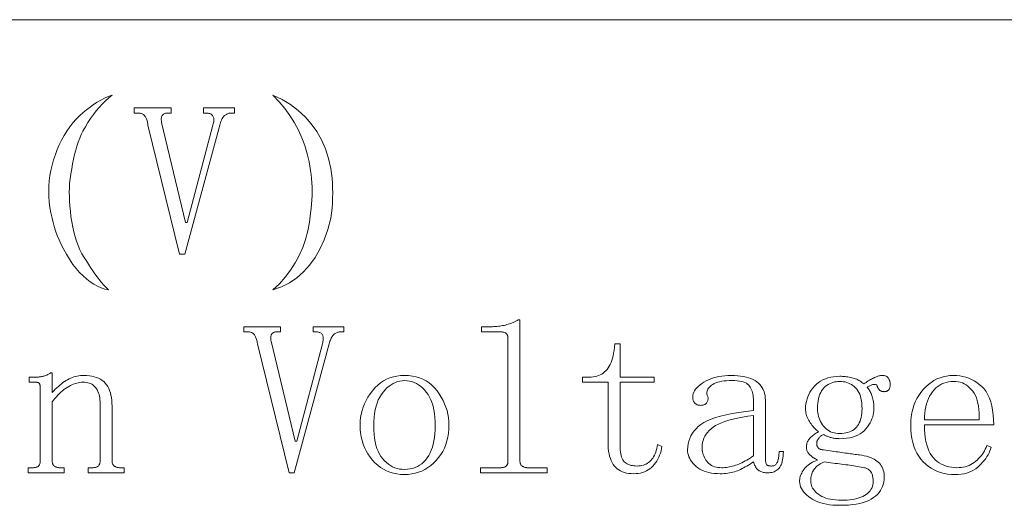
# Model space of a CAD drawing. Extents: x 1 to 297, y 1 to 210.
# Tile 88 of 171: x 185.97 to 195.83, y 51.64 to 56.51. Entities that reach past the tile are written whole.
import ezdxf

# ---------------------------------------------------------------- set-up
doc = ezdxf.new("R2010")
doc.units = 0

msp = doc.modelspace()

# ---------------------------------------------------------------- linework, layer by layer
at = {"color": 7, "lineweight": 13}
msp.add_line((1.3055, 56.5077), (219.3213, 56.5077), dxfattribs=at)
for points in [[(186.8911, 55.7506), (186.8573, 55.7223), (186.8246, 55.6923), (186.7928, 55.6606), (186.7622, 55.6271), (186.7325, 55.592), (186.7039, 55.5551), (186.6763, 55.5166), (186.6497, 55.4763), (186.6242, 55.4343), (186.5996, 55.3906), (186.583, 55.3554), (186.5674, 55.3186), (186.5528, 55.28), (186.5393, 55.2397), (186.5268, 55.1977), (186.5153, 55.154), (186.5048, 55.1086), (186.4954, 55.0614), (186.487, 55.0126), (186.4796, 54.962), (186.4735, 54.9299), (186.4687, 54.8955), (186.4652, 54.8586), (186.4632, 54.8194), (186.4625, 54.7777), (186.4632, 54.7337), (186.4652, 54.6872), (186.4687, 54.6383), (186.4735, 54.5871), (186.4796, 54.5334), (186.4874, 54.4796), (186.4968, 54.4278), (186.5079, 54.3781), (186.5208, 54.3305), (186.5354, 54.2849), (186.5516, 54.2413), (186.5696, 54.1998), (186.5894, 54.1604), (186.6108, 54.123), (186.6339, 54.0877), (186.6547, 54.0539), (186.6758, 54.0212), (186.6972, 53.9895), (186.719, 53.9588), (186.7411, 53.9291), (186.7635, 53.9005), (186.7863, 53.8729), (186.8095, 53.8463), (186.833, 53.8208), (186.8568, 53.7963), (186.8192, 53.805), (186.782, 53.8175), (186.7452, 53.8338), (186.7087, 53.8539), (186.6725, 53.8777), (186.6367, 53.9053), (186.6012, 53.9367), (186.566, 53.9718), (186.5312, 54.0107), (186.4968, 54.0534), (186.4639, 54.1043), (186.4337, 54.1542), (186.4063, 54.2031), (186.3816, 54.2509), (186.3596, 54.2977), (186.3404, 54.3435), (186.324, 54.3882), (186.3103, 54.4319), (186.2993, 54.4746), (186.2911, 54.5163), (186.2787, 54.571), (186.2691, 54.6253), (186.2623, 54.6793), (186.2582, 54.733), (186.2568, 54.7863), (186.2582, 54.8393), (186.2623, 54.8919), (186.2691, 54.9442), (186.2787, 54.9961), (186.2911, 55.0477), (186.3058, 55.1017), (186.3226, 55.154), (186.3415, 55.2046), (186.3624, 55.2534), (186.3854, 55.3006), (186.4104, 55.346), (186.4375, 55.3897), (186.4666, 55.4317), (186.4978, 55.472), (186.5311, 55.5106), (186.5655, 55.5438), (186.6003, 55.575), (186.6355, 55.6042), (186.671, 55.6313), (186.7068, 55.6563), (186.743, 55.6793), (186.7795, 55.7002), (186.8163, 55.719), (186.8535, 55.7358)], [(188.5025, 55.7506), (188.5947, 55.7062), (188.6794, 55.6553), (188.7566, 55.5978), (188.8262, 55.5339), (188.8882, 55.4634), (188.9427, 55.3865), (188.9897, 55.303), (189.0291, 55.213), (189.061, 55.1165), (189.0854, 55.0134), (189.0915, 54.9653), (189.0963, 54.9167), (189.0998, 54.8679), (189.1018, 54.8187), (189.1025, 54.7691), (189.1018, 54.7193), (189.0998, 54.669), (189.0963, 54.6185), (189.0915, 54.5675), (189.0854, 54.5163), (189.0548, 54.4042), (189.0182, 54.301), (188.9753, 54.2067), (188.9263, 54.1213), (188.8711, 54.0449), (188.8097, 53.9773), (188.7422, 53.9187), (188.6684, 53.869), (188.5886, 53.8282), (188.5025, 53.7963), (188.568, 53.8595), (188.6273, 53.9259), (188.6805, 53.9953), (188.7274, 54.0678), (188.7682, 54.1434), (188.8028, 54.2221), (188.8313, 54.3039), (188.8536, 54.3887), (188.8697, 54.4767), (188.8796, 54.5677), (188.8858, 54.6121), (188.8906, 54.6562), (188.894, 54.6999), (188.8961, 54.7433), (188.8968, 54.7863), (188.8961, 54.829), (188.894, 54.8713), (188.8906, 54.9133), (188.8858, 54.955), (188.8796, 54.9963), (188.8666, 55.081), (188.8481, 55.1636), (188.8241, 55.2442), (188.7946, 55.3227), (188.7596, 55.3991), (188.7192, 55.4735), (188.6732, 55.5459), (188.6218, 55.6162), (188.5649, 55.6844)], [(187.8082, 55.5706), (187.8082, 55.622), (188.1168, 55.622), (188.1168, 55.5706), (188.0825, 55.5706), (188.0757, 55.5703), (188.069, 55.5695), (188.0623, 55.5683), (188.0558, 55.5665), (188.0493, 55.5641), (188.0429, 55.5613), (188.0366, 55.558), (188.0304, 55.5541), (188.0243, 55.5497), (188.0182, 55.5449), (188.0123, 55.5393), (188.0067, 55.5329), (188.0014, 55.5256), (187.9963, 55.5174), (187.9914, 55.5084), (187.9868, 55.4986), (187.9825, 55.4879), (187.9784, 55.4763), (187.9746, 55.4639), (187.9711, 55.4506), (187.6196, 54.1563), (187.5682, 54.1563), (187.2511, 55.4506), (187.2492, 55.4623), (187.2471, 55.4734), (187.2448, 55.4839), (187.2422, 55.4938), (187.2393, 55.5031), (187.2362, 55.5118), (187.2328, 55.5199), (187.2291, 55.5274), (187.2252, 55.5343), (187.2211, 55.5406), (187.2166, 55.5463), (187.2116, 55.5514), (187.2063, 55.5559), (187.2005, 55.5598), (187.1943, 55.5631), (187.1876, 55.5658), (187.1806, 55.5679), (187.1731, 55.5694), (187.1651, 55.5703), (187.1568, 55.5706), (187.1139, 55.5706), (187.1139, 55.622), (187.4825, 55.622), (187.4825, 55.5706), (187.4482, 55.5706), (187.4399, 55.5703), (187.4323, 55.5695), (187.4252, 55.5683), (187.4187, 55.5665), (187.4129, 55.5641), (187.4076, 55.5613), (187.4029, 55.558), (187.3988, 55.5541), (187.3954, 55.5497), (187.3925, 55.5449), (187.3901, 55.5395), (187.3882, 55.5339), (187.3867, 55.5279), (187.3857, 55.5215), (187.385, 55.5149), (187.3848, 55.5078), (187.385, 55.5005), (187.3857, 55.4927), (187.3867, 55.4847), (187.3882, 55.4763), (187.6282, 54.4734), (187.6454, 54.4734), (187.9025, 55.4506), (187.9056, 55.4623), (187.908, 55.4734), (187.9097, 55.4839), (187.9107, 55.4938), (187.9111, 55.5031), (187.9107, 55.5118), (187.9097, 55.5199), (187.908, 55.5274), (187.9056, 55.5343), (187.9025, 55.5406), (187.8987, 55.5463), (187.8943, 55.5514), (187.8891, 55.5559), (187.8833, 55.5598), (187.8768, 55.5631), (187.8696, 55.5658), (187.8617, 55.5679), (187.8531, 55.5694), (187.8439, 55.5703), (187.8339, 55.5706)], [(190.6882, 53.4277), (190.7036, 53.4279), (190.7187, 53.4284), (190.7337, 53.4293), (190.7486, 53.4305), (190.7632, 53.432), (190.7777, 53.4339), (190.792, 53.4361), (190.8062, 53.4387), (190.8201, 53.4416), (190.8339, 53.4449), (190.8476, 53.4485), (190.861, 53.4524), (190.8743, 53.4567), (190.8874, 53.4613), (190.9004, 53.4663), (190.9131, 53.4716), (190.9257, 53.4773), (190.9382, 53.4833), (190.9504, 53.4896), (190.9625, 53.4963), (190.9796, 53.4963), (190.9796, 52.082), (190.9799, 52.0753), (190.9805, 52.069), (190.9816, 52.063), (190.9831, 52.0573), (190.985, 52.052), (190.9874, 52.047), (190.9901, 52.0424), (190.9934, 52.0381), (190.997, 52.0342), (191.0011, 52.0306), (191.0055, 52.0273), (191.0102, 52.0244), (191.0151, 52.0218), (191.0203, 52.0196), (191.0257, 52.0177), (191.0314, 52.0162), (191.0374, 52.015), (191.0436, 52.0141), (191.0501, 52.0136), (191.0568, 52.0134), (191.2539, 52.0134), (191.2539, 51.962), (190.5854, 51.962), (190.5854, 52.0134), (190.7825, 52.0134), (190.7908, 52.0136), (190.7986, 52.0141), (190.8059, 52.015), (190.8127, 52.0162), (190.8189, 52.0177), (190.8247, 52.0196), (190.8299, 52.0218), (190.8346, 52.0244), (190.8388, 52.0273), (190.8425, 52.0306), (190.8458, 52.0342), (190.8487, 52.0381), (190.8512, 52.0424), (190.8535, 52.047), (190.8554, 52.052), (190.8569, 52.0573), (190.8581, 52.063), (190.859, 52.069), (190.8595, 52.0753), (190.8596, 52.082), (190.8596, 53.3077), (190.8595, 53.3144), (190.859, 53.3207), (190.8581, 53.3267), (190.8569, 53.3324), (190.8554, 53.3377), (190.8535, 53.3427), (190.8512, 53.3473), (190.8487, 53.3516), (190.8458, 53.3555), (190.8425, 53.3591), (190.8388, 53.3624), (190.8346, 53.3653), (190.8299, 53.3679), (190.8247, 53.3701), (190.8189, 53.372), (190.8127, 53.3735), (190.8059, 53.3747), (190.7986, 53.3756), (190.7908, 53.3761), (190.7825, 53.3763), (190.5939, 53.3763), (190.5939, 53.4277)], [(188.9054, 53.3763), (188.9054, 53.4277), (189.2139, 53.4277), (189.2139, 53.3763), (189.1796, 53.3763), (189.1728, 53.376), (189.1661, 53.3753), (189.1595, 53.374), (189.1529, 53.3722), (189.1464, 53.3699), (189.14, 53.367), (189.1337, 53.3637), (189.1275, 53.3598), (189.1214, 53.3555), (189.1154, 53.3506), (189.1095, 53.345), (189.1039, 53.3386), (189.0985, 53.3313), (189.0934, 53.3231), (189.0886, 53.3141), (189.084, 53.3043), (189.0797, 53.2936), (189.0756, 53.282), (189.0718, 53.2696), (189.0682, 53.2563), (188.7168, 51.962), (188.6654, 51.962), (188.3482, 53.2563), (188.3464, 53.268), (188.3443, 53.2791), (188.3419, 53.2896), (188.3393, 53.2995), (188.3364, 53.3088), (188.3333, 53.3175), (188.3299, 53.3256), (188.3263, 53.3331), (188.3224, 53.34), (188.3182, 53.3463), (188.3137, 53.352), (188.3088, 53.3571), (188.3034, 53.3616), (188.2976, 53.3655), (188.2914, 53.3688), (188.2848, 53.3715), (188.2777, 53.3736), (188.2702, 53.3751), (188.2623, 53.376), (188.2539, 53.3763), (188.2111, 53.3763), (188.2111, 53.4277), (188.5797, 53.4277), (188.5797, 53.3763), (188.5454, 53.3763), (188.5371, 53.376), (188.5294, 53.3753), (188.5223, 53.374), (188.5159, 53.3722), (188.51, 53.3699), (188.5047, 53.367), (188.5001, 53.3637), (188.496, 53.3598), (188.4925, 53.3555), (188.4896, 53.3506), (188.4873, 53.3453), (188.4854, 53.3396), (188.4839, 53.3336), (188.4828, 53.3273), (188.4821, 53.3206), (188.4819, 53.3135), (188.4821, 53.3062), (188.4828, 53.2985), (188.4839, 53.2904), (188.4854, 53.282), (188.7254, 52.2791), (188.7425, 52.2791), (188.9996, 53.2563), (189.0027, 53.268), (189.0051, 53.2791), (189.0068, 53.2896), (189.0079, 53.2995), (189.0082, 53.3088), (189.0079, 53.3175), (189.0068, 53.3256), (189.0051, 53.3331), (189.0027, 53.34), (188.9996, 53.3463), (188.9959, 53.352), (188.9914, 53.3571), (188.9863, 53.3616), (188.9804, 53.3655), (188.9739, 53.3688), (188.9667, 53.3715), (188.9588, 53.3736), (188.9503, 53.3751), (188.941, 53.376), (188.9311, 53.3763)], [(191.9825, 52.2363), (191.9829, 52.2131), (191.9842, 52.1914), (191.9864, 52.1712), (191.9894, 52.1526), (191.9932, 52.1356), (191.9979, 52.1201), (192.0035, 52.1061), (192.0099, 52.0937), (192.0172, 52.0828), (192.0254, 52.0734), (192.0344, 52.0653), (192.0442, 52.058), (192.0549, 52.0516), (192.0665, 52.046), (192.0789, 52.0413), (192.0922, 52.0374), (192.1064, 52.0344), (192.1214, 52.0323), (192.1372, 52.031), (192.1539, 52.0306), (192.1707, 52.0311), (192.1868, 52.0328), (192.2023, 52.0356), (192.217, 52.0395), (192.2311, 52.0445), (192.2444, 52.0506), (192.2571, 52.0579), (192.2691, 52.0662), (192.2804, 52.0757), (192.2911, 52.0863), (192.301, 52.0979), (192.3103, 52.1105), (192.3188, 52.124), (192.3267, 52.1384), (192.3339, 52.1538), (192.3404, 52.1701), (192.3463, 52.1874), (192.3514, 52.2056), (192.3559, 52.2248), (192.3596, 52.2449), (192.4025, 52.2277), (192.3985, 52.2041), (192.3934, 52.1814), (192.3872, 52.1596), (192.3799, 52.1386), (192.3714, 52.1184), (192.3619, 52.0991), (192.3512, 52.0807), (192.3394, 52.0631), (192.3265, 52.0464), (192.3125, 52.0306), (192.2975, 52.0159), (192.2815, 52.0028), (192.2645, 51.9912), (192.2467, 51.9812), (192.2279, 51.9727), (192.2081, 51.9658), (192.1874, 51.9604), (192.1658, 51.9565), (192.1432, 51.9542), (192.1196, 51.9534), (192.0946, 51.9542), (192.0708, 51.9565), (192.0483, 51.9604), (192.0271, 51.9658), (192.0071, 51.9727), (191.9885, 51.9812), (191.9711, 51.9912), (191.9551, 52.0028), (191.9403, 52.0159), (191.9268, 52.0306), (191.9146, 52.0469), (191.9036, 52.0649), (191.894, 52.0846), (191.8857, 52.106), (191.8786, 52.1291), (191.8728, 52.154), (191.8683, 52.1806), (191.8651, 52.2089), (191.8631, 52.2389), (191.8625, 52.2706), (191.8625, 52.8706), (191.6054, 52.8706), (191.6054, 52.922), (191.6739, 52.922), (191.6941, 52.9226), (191.7135, 52.9246), (191.7322, 52.9278), (191.75, 52.9323), (191.7672, 52.9381), (191.7835, 52.9451), (191.799, 52.9535), (191.8138, 52.9631), (191.8278, 52.9741), (191.8411, 52.9863), (191.8535, 52.9999), (191.8649, 53.0149), (191.8754, 53.0314), (191.885, 53.0494), (191.8936, 53.0688), (191.9012, 53.0897), (191.908, 53.112), (191.9138, 53.1358), (191.9186, 53.161), (191.9225, 53.1877), (191.9311, 53.2563), (191.9825, 53.2563), (191.9825, 52.922), (192.3254, 52.922), (192.3254, 52.8706), (191.9825, 52.8706)], [(186.0511, 51.962), (186.0511, 52.0134), (186.0939, 52.0134), (186.1022, 52.0136), (186.11, 52.0141), (186.1173, 52.015), (186.1241, 52.0162), (186.1304, 52.0177), (186.1361, 52.0196), (186.1413, 52.0218), (186.146, 52.0244), (186.1502, 52.0273), (186.1539, 52.0306), (186.1572, 52.0342), (186.1601, 52.0381), (186.1627, 52.0424), (186.1649, 52.047), (186.1668, 52.052), (186.1683, 52.0573), (186.1695, 52.063), (186.1704, 52.069), (186.1709, 52.0753), (186.1711, 52.082), (186.1711, 52.8191), (186.171, 52.8242), (186.1707, 52.8289), (186.1703, 52.8334), (186.1697, 52.8377), (186.1689, 52.8416), (186.168, 52.8454), (186.1669, 52.8488), (186.1656, 52.8521), (186.1641, 52.855), (186.1625, 52.8577), (186.1606, 52.8602), (186.1584, 52.8623), (186.1558, 52.8643), (186.1529, 52.8659), (186.1496, 52.8674), (186.146, 52.8685), (186.1421, 52.8694), (186.1378, 52.8701), (186.1332, 52.8704), (186.1282, 52.8706), (186.0596, 52.8706), (186.0596, 52.922), (186.1196, 52.922), (186.1282, 52.9221), (186.1366, 52.9223), (186.145, 52.9228), (186.1532, 52.9234), (186.1614, 52.9241), (186.1695, 52.9251), (186.1776, 52.9262), (186.1855, 52.9275), (186.1933, 52.9289), (186.2011, 52.9306), (186.2087, 52.9325), (186.2163, 52.9347), (186.2238, 52.9373), (186.2312, 52.9402), (186.2386, 52.9434), (186.2458, 52.947), (186.253, 52.951), (186.26, 52.9553), (186.267, 52.9599), (186.2739, 52.9649), (186.2911, 52.9649), (186.2911, 52.7677), (186.3065, 52.7844), (186.3219, 52.8003), (186.3374, 52.8153), (186.3528, 52.8294), (186.3682, 52.8427), (186.3836, 52.8551), (186.3991, 52.8667), (186.4145, 52.8774), (186.4299, 52.8873), (186.4454, 52.8963), (186.4609, 52.9044), (186.4766, 52.9117), (186.4924, 52.9181), (186.5084, 52.9237), (186.5246, 52.9284), (186.541, 52.9323), (186.5576, 52.9353), (186.5743, 52.9374), (186.5912, 52.9387), (186.6082, 52.9391), (186.6366, 52.9384), (186.6634, 52.9361), (186.6887, 52.9322), (186.7124, 52.9268), (186.7346, 52.9199), (186.7553, 52.9114), (186.7744, 52.9013), (186.792, 52.8898), (186.808, 52.8767), (186.8225, 52.862), (186.8355, 52.8458), (186.8472, 52.8281), (186.8575, 52.8088), (186.8664, 52.7879), (186.8739, 52.7656), (186.8801, 52.7417), (186.8849, 52.7162), (186.8883, 52.6892), (186.8904, 52.6607), (186.8911, 52.6306), (186.8911, 52.082), (186.8913, 52.0753), (186.8919, 52.069), (186.893, 52.063), (186.8945, 52.0573), (186.8964, 52.052), (186.8988, 52.047), (186.9016, 52.0424), (186.9048, 52.0381), (186.9084, 52.0342), (186.9125, 52.0306), (186.9169, 52.0273), (186.9216, 52.0244), (186.9265, 52.0218), (186.9317, 52.0196), (186.9371, 52.0177), (186.9428, 52.0162), (186.9488, 52.015), (186.955, 52.0141), (186.9615, 52.0136), (186.9682, 52.0134), (187.0111, 52.0134), (187.0111, 51.962), (186.6511, 51.962), (186.6511, 52.0134), (186.6939, 52.0134), (186.7022, 52.0136), (186.71, 52.0141), (186.7173, 52.015), (186.7241, 52.0162), (186.7304, 52.0177), (186.7361, 52.0196), (186.7413, 52.0218), (186.746, 52.0244), (186.7502, 52.0273), (186.7539, 52.0306), (186.7572, 52.0342), (186.7601, 52.0381), (186.7627, 52.0424), (186.7649, 52.047), (186.7668, 52.052), (186.7683, 52.0573), (186.7695, 52.063), (186.7704, 52.069), (186.7709, 52.0753), (186.7711, 52.082), (186.7711, 52.6563), (186.7706, 52.6764), (186.7694, 52.6955), (186.7672, 52.7138), (186.7642, 52.731), (186.7604, 52.7474), (186.7556, 52.7627), (186.7501, 52.7772), (186.7436, 52.7907), (186.7364, 52.8032), (186.7282, 52.8149), (186.7192, 52.8254), (186.7094, 52.8349), (186.6986, 52.8433), (186.6871, 52.8505), (186.6746, 52.8566), (186.6614, 52.8617), (186.6472, 52.8656), (186.6322, 52.8683), (186.6164, 52.87), (186.5996, 52.8706), (186.5842, 52.8701), (186.5686, 52.8685), (186.553, 52.8659), (186.5372, 52.8623), (186.5214, 52.8577), (186.5055, 52.8521), (186.4895, 52.8454), (186.4735, 52.8377), (186.4573, 52.8289), (186.4411, 52.8191), (186.4249, 52.8084), (186.409, 52.7969), (186.3934, 52.7844), (186.378, 52.7711), (186.3629, 52.757), (186.348, 52.742), (186.3334, 52.7261), (186.319, 52.7094), (186.3049, 52.6919), (186.2911, 52.6734), (186.2911, 52.082), (186.2913, 52.0753), (186.2919, 52.069), (186.293, 52.063), (186.2945, 52.0573), (186.2964, 52.052), (186.2988, 52.047), (186.3016, 52.0424), (186.3048, 52.0381), (186.3084, 52.0342), (186.3125, 52.0306), (186.3169, 52.0273), (186.3216, 52.0244), (186.3265, 52.0218), (186.3317, 52.0196), (186.3371, 52.0177), (186.3428, 52.0162), (186.3488, 52.015), (186.355, 52.0141), (186.3615, 52.0136), (186.3682, 52.0134), (186.4111, 52.0134), (186.4111, 51.962)], [(190.2682, 52.442), (190.2669, 52.3999), (190.2631, 52.3592), (190.2566, 52.32), (190.2477, 52.2822), (190.2361, 52.2459), (190.2219, 52.2111), (190.2052, 52.1777), (190.1859, 52.1458), (190.1641, 52.1153), (190.1396, 52.0863), (190.1133, 52.0594), (190.0858, 52.0354), (190.0571, 52.0142), (190.0272, 51.9958), (189.9961, 51.9802), (189.9638, 51.9675), (189.9302, 51.9576), (189.8955, 51.9505), (189.8596, 51.9463), (189.8225, 51.9449), (189.7838, 51.9463), (189.7466, 51.9507), (189.7108, 51.958), (189.6764, 51.9682), (189.6436, 51.9813), (189.6122, 51.9973), (189.5822, 52.0163), (189.5537, 52.0381), (189.5267, 52.0629), (189.5011, 52.0906), (189.4775, 52.1203), (189.4563, 52.1513), (189.4377, 52.1834), (189.4215, 52.2167), (189.4079, 52.2513), (189.3967, 52.287), (189.388, 52.324), (189.3818, 52.3621), (189.378, 52.4015), (189.3768, 52.442), (189.378, 52.4794), (189.3818, 52.5161), (189.388, 52.5521), (189.3967, 52.5874), (189.4079, 52.622), (189.4215, 52.6559), (189.4377, 52.6892), (189.4563, 52.7218), (189.4775, 52.7537), (189.5011, 52.7849), (189.5267, 52.8142), (189.5537, 52.8404), (189.5822, 52.8635), (189.6122, 52.8836), (189.6436, 52.9006), (189.6764, 52.9145), (189.7108, 52.9253), (189.7466, 52.933), (189.7838, 52.9376), (189.8225, 52.9391), (189.8628, 52.9376), (189.9014, 52.933), (189.9382, 52.9253), (189.9734, 52.9145), (190.0068, 52.9006), (190.0385, 52.8836), (190.0685, 52.8635), (190.0968, 52.8404), (190.1234, 52.8142), (190.1482, 52.7849), (190.171, 52.7537), (190.1914, 52.7218), (190.2094, 52.6892), (190.225, 52.6559), (190.2382, 52.622), (190.249, 52.5874), (190.2574, 52.5521), (190.2634, 52.5161), (190.267, 52.4794)], [(192.9854, 51.9534), (192.9552, 51.9542), (192.9264, 51.9563), (192.899, 51.96), (192.8729, 51.9651), (192.8482, 51.9716), (192.8249, 51.9797), (192.803, 51.9891), (192.7824, 52.0001), (192.7632, 52.0124), (192.7454, 52.0263), (192.7291, 52.0411), (192.7145, 52.0563), (192.7016, 52.0719), (192.6905, 52.088), (192.6811, 52.1045), (192.6734, 52.1214), (192.6674, 52.1388), (192.6631, 52.1566), (192.6605, 52.1748), (192.6596, 52.1934), (192.661, 52.2237), (192.665, 52.2529), (192.6716, 52.281), (192.6809, 52.3079), (192.6929, 52.3338), (192.7075, 52.3585), (192.7247, 52.3821), (192.7447, 52.4046), (192.7673, 52.426), (192.7925, 52.4463), (192.8217, 52.4654), (192.8561, 52.4835), (192.8958, 52.5004), (192.9406, 52.5162), (192.9907, 52.5309), (193.0461, 52.5445), (193.1066, 52.557), (193.1724, 52.5683), (193.2434, 52.5786), (193.3196, 52.5877), (193.3196, 52.6906), (193.3193, 52.7074), (193.3181, 52.7237), (193.3162, 52.7393), (193.3135, 52.7543), (193.31, 52.7688), (193.3058, 52.7826), (193.3008, 52.7959), (193.295, 52.8085), (193.2884, 52.8206), (193.2811, 52.832), (193.2724, 52.8426), (193.2617, 52.8521), (193.2491, 52.8604), (193.2344, 52.8677), (193.2179, 52.8738), (193.1993, 52.8788), (193.1788, 52.8827), (193.1563, 52.8855), (193.1318, 52.8872), (193.1054, 52.8877), (193.0771, 52.8872), (193.0505, 52.8858), (193.0256, 52.8835), (193.0025, 52.8802), (192.9811, 52.8759), (192.9614, 52.8707), (192.9434, 52.8646), (192.9271, 52.8575), (192.9125, 52.8495), (192.8996, 52.8406), (192.8884, 52.8311), (192.8787, 52.8215), (192.8706, 52.8119), (192.864, 52.8022), (192.8589, 52.7924), (192.8554, 52.7825), (192.8534, 52.7725), (192.853, 52.7624), (192.8541, 52.7522), (192.8568, 52.742), (192.8599, 52.7351), (192.8623, 52.7283), (192.864, 52.7214), (192.865, 52.7146), (192.8654, 52.7077), (192.865, 52.7009), (192.864, 52.694), (192.8623, 52.6871), (192.8599, 52.6803), (192.8568, 52.6734), (192.853, 52.6669), (192.8486, 52.6611), (192.8434, 52.6559), (192.8376, 52.6515), (192.8311, 52.6477), (192.8239, 52.6446), (192.816, 52.6422), (192.8074, 52.6405), (192.7982, 52.6395), (192.7882, 52.6391), (192.7815, 52.6394), (192.775, 52.64), (192.7688, 52.6411), (192.7628, 52.6426), (192.7571, 52.6445), (192.7517, 52.6469), (192.7465, 52.6496), (192.7416, 52.6529), (192.7369, 52.6565), (192.7325, 52.6606), (192.7284, 52.6651), (192.7248, 52.67), (192.7216, 52.6754), (192.7188, 52.6811), (192.7164, 52.6874), (192.7145, 52.694), (192.713, 52.7011), (192.7119, 52.7086), (192.7113, 52.7165), (192.7111, 52.7249), (192.7122, 52.7402), (192.7155, 52.7554), (192.7211, 52.7704), (192.7289, 52.7852), (192.7389, 52.7999), (192.7512, 52.8143), (192.7657, 52.8287), (192.7824, 52.8428), (192.8013, 52.8568), (192.8225, 52.8706), (192.8453, 52.8836), (192.8691, 52.8953), (192.894, 52.9055), (192.9199, 52.9145), (192.9468, 52.922), (192.9747, 52.9282), (193.0037, 52.933), (193.0337, 52.9364), (193.0647, 52.9385), (193.0968, 52.9391), (193.1302, 52.9385), (193.1619, 52.9366), (193.1919, 52.9334), (193.2202, 52.9289), (193.2468, 52.9231), (193.2716, 52.916), (193.2948, 52.9076), (193.3162, 52.898), (193.3359, 52.8871), (193.3539, 52.8749), (193.3702, 52.8614), (193.3848, 52.8469), (193.3976, 52.8313), (193.4088, 52.8145), (193.4182, 52.7966), (193.4259, 52.7777), (193.4319, 52.7576), (193.4362, 52.7363), (193.4388, 52.714), (193.4396, 52.6906), (193.4396, 52.1249), (193.4398, 52.1117), (193.4402, 52.0997), (193.4408, 52.0887), (193.4417, 52.0789), (193.4429, 52.0702), (193.4443, 52.0626), (193.4459, 52.0562), (193.4479, 52.0508), (193.4501, 52.0466), (193.4525, 52.0434), (193.4553, 52.041), (193.4585, 52.0388), (193.4621, 52.0369), (193.4662, 52.0352), (193.4707, 52.0338), (193.4756, 52.0326), (193.481, 52.0317), (193.4868, 52.0311), (193.493, 52.0307), (193.4996, 52.0306), (193.508, 52.031), (193.5158, 52.0321), (193.523, 52.034), (193.5298, 52.0367), (193.5361, 52.0402), (193.5418, 52.0445), (193.547, 52.0495), (193.5518, 52.0553), (193.556, 52.0618), (193.5596, 52.0691), (193.5629, 52.0772), (193.5658, 52.0858), (193.5684, 52.095), (193.5706, 52.1048), (193.5725, 52.1152), (193.574, 52.1262), (193.5752, 52.1378), (193.5761, 52.1501), (193.5766, 52.1629), (193.5768, 52.1763), (193.6196, 52.1763), (193.6192, 52.153), (193.6179, 52.1312), (193.6158, 52.1108), (193.6128, 52.0919), (193.6089, 52.0745), (193.6042, 52.0585), (193.5986, 52.044), (193.5922, 52.0309), (193.5849, 52.0193), (193.5768, 52.0091), (193.568, 52.0002), (193.5586, 51.9922), (193.5488, 51.9851), (193.5384, 51.979), (193.5275, 51.9738), (193.5161, 51.9695), (193.5042, 51.9662), (193.4918, 51.9639), (193.4788, 51.9625), (193.4654, 51.962), (193.4536, 51.9623), (193.4424, 51.963), (193.4317, 51.9643), (193.4215, 51.9661), (193.4118, 51.9684), (193.4026, 51.9713), (193.394, 51.9746), (193.3858, 51.9785), (193.3782, 51.9828), (193.3711, 51.9877), (193.3644, 51.9932), (193.358, 51.9994), (193.3521, 52.0062), (193.3464, 52.0138), (193.3411, 52.022), (193.3361, 52.0309), (193.3315, 52.0405), (193.3272, 52.0508), (193.3232, 52.0618), (193.3196, 52.0734), (193.3026, 52.0617), (193.2859, 52.0506), (193.2694, 52.0401), (193.2531, 52.0302), (193.2371, 52.0209), (193.2214, 52.0122), (193.2059, 52.0041), (193.1907, 51.9966), (193.1758, 51.9897), (193.1611, 51.9834), (193.1462, 51.9777), (193.1307, 51.9726), (193.1147, 51.9681), (193.098, 51.9642), (193.0807, 51.9609), (193.0628, 51.9582), (193.0444, 51.9561), (193.0253, 51.9546), (193.0056, 51.9537)], [(194.3825, 52.142), (194.4075, 52.1382), (194.4312, 52.1336), (194.4535, 52.1282), (194.4744, 52.1221), (194.4939, 52.1152), (194.5121, 52.1075), (194.5289, 52.0991), (194.5443, 52.0899), (194.5584, 52.0799), (194.5711, 52.0691), (194.5825, 52.0576), (194.5927, 52.0453), (194.6017, 52.0322), (194.6095, 52.0184), (194.6161, 52.0038), (194.6215, 51.9884), (194.6257, 51.9722), (194.6287, 51.9553), (194.6305, 51.9376), (194.6311, 51.9191), (194.63, 51.8939), (194.6268, 51.8698), (194.6214, 51.8466), (194.6139, 51.8245), (194.6043, 51.8034), (194.5925, 51.7834), (194.5786, 51.7643), (194.5625, 51.7463), (194.5443, 51.7294), (194.5239, 51.7134), (194.5013, 51.6988), (194.4761, 51.6857), (194.4485, 51.6741), (194.4183, 51.6641), (194.3857, 51.6556), (194.3506, 51.6486), (194.313, 51.6432), (194.2729, 51.6394), (194.2304, 51.6371), (194.1854, 51.6363), (194.15, 51.637), (194.1161, 51.6392), (194.0835, 51.6428), (194.0523, 51.6479), (194.0225, 51.6545), (193.994, 51.6625), (193.9669, 51.672), (193.9412, 51.6829), (193.9169, 51.6953), (193.8939, 51.7091), (193.8728, 51.7239), (193.8538, 51.7391), (193.8371, 51.7548), (193.8226, 51.7709), (193.8104, 51.7874), (193.8003, 51.8043), (193.7925, 51.8216), (193.787, 51.8394), (193.7836, 51.8576), (193.7825, 51.8763), (193.7829, 51.8883), (193.7842, 51.9003), (193.7864, 51.9123), (193.7894, 51.9243), (193.7932, 51.9363), (193.7979, 51.9483), (193.8035, 51.9603), (193.8099, 51.9723), (193.8172, 51.9843), (193.8254, 51.9963), (193.8344, 52.008), (193.8446, 52.0193), (193.8557, 52.03), (193.8679, 52.0402), (193.8811, 52.0499), (193.8953, 52.059), (193.9106, 52.0677), (193.9268, 52.0758), (193.9442, 52.0835), (193.9625, 52.0906), (193.9524, 52.0958), (193.9428, 52.101), (193.9336, 52.1064), (193.9248, 52.1118), (193.9164, 52.1174), (193.9085, 52.123), (193.901, 52.1287), (193.8939, 52.1345), (193.8873, 52.1403), (193.8811, 52.1463), (193.8754, 52.1524), (193.8703, 52.1588), (193.8658, 52.1654), (193.8619, 52.1723), (193.8586, 52.1795), (193.8559, 52.1869), (193.8538, 52.1946), (193.8523, 52.2025), (193.8514, 52.2107), (193.8511, 52.2191), (193.8514, 52.2293), (193.8524, 52.2392), (193.8542, 52.2488), (193.8566, 52.2582), (193.8596, 52.2674), (193.8634, 52.2762), (193.8679, 52.2848), (193.873, 52.2932), (193.8788, 52.3013), (193.8854, 52.3091), (193.8924, 52.3167), (193.8997, 52.3241), (193.9075, 52.3311), (193.9155, 52.3379), (193.9239, 52.3445), (193.9327, 52.3508), (193.9418, 52.3568), (193.9512, 52.3626), (193.961, 52.3682), (193.9711, 52.3734), (193.9609, 52.3822), (193.951, 52.3913), (193.9414, 52.4007), (193.932, 52.4105), (193.9229, 52.4206), (193.914, 52.431), (193.9054, 52.4418), (193.897, 52.453), (193.8889, 52.4645), (193.8811, 52.4763), (193.8737, 52.4884), (193.8672, 52.5006), (193.8614, 52.5131), (193.8564, 52.5257), (193.8521, 52.5384), (193.8487, 52.5514), (193.846, 52.5645), (193.844, 52.5778), (193.8429, 52.5912), (193.8425, 52.6049), (193.8434, 52.6303), (193.8461, 52.6551), (193.8506, 52.6793), (193.8569, 52.7029), (193.865, 52.7259), (193.8749, 52.7483), (193.8866, 52.7702), (193.9001, 52.7914), (193.9154, 52.812), (193.9325, 52.832), (193.9512, 52.8507), (193.9714, 52.8675), (193.9931, 52.8823), (194.0162, 52.8951), (194.0407, 52.9059), (194.0667, 52.9148), (194.0942, 52.9217), (194.1231, 52.9266), (194.1535, 52.9296), (194.1854, 52.9306), (194.199, 52.9304), (194.2126, 52.9299), (194.2261, 52.929), (194.2395, 52.9278), (194.2529, 52.9263), (194.2661, 52.9244), (194.2793, 52.9222), (194.2923, 52.9196), (194.3053, 52.9167), (194.3182, 52.9134), (194.3309, 52.9097), (194.3431, 52.9055), (194.3549, 52.9008), (194.3662, 52.8956), (194.3771, 52.8899), (194.3876, 52.8836), (194.3977, 52.8768), (194.4073, 52.8695), (194.4166, 52.8617), (194.4254, 52.8534), (194.4372, 52.8618), (194.4488, 52.8697), (194.4602, 52.8772), (194.4713, 52.8843), (194.4821, 52.8909), (194.4927, 52.8971), (194.5031, 52.9029), (194.5131, 52.9083), (194.5229, 52.9132), (194.5325, 52.9177), (194.5418, 52.9218), (194.5508, 52.9254), (194.5596, 52.9286), (194.5682, 52.9314), (194.5764, 52.9338), (194.5844, 52.9357), (194.5922, 52.9372), (194.5997, 52.9383), (194.6069, 52.9389), (194.6139, 52.9391), (194.6222, 52.9388), (194.6301, 52.9379), (194.6373, 52.9364), (194.6441, 52.9343), (194.6504, 52.9316), (194.6561, 52.9283), (194.6613, 52.9244), (194.666, 52.9199), (194.6702, 52.9148), (194.6739, 52.9091), (194.6772, 52.9032), (194.6801, 52.8973), (194.6827, 52.8915), (194.6849, 52.8858), (194.6868, 52.8802), (194.6883, 52.8747), (194.6895, 52.8692), (194.6904, 52.8639), (194.6909, 52.8586), (194.6911, 52.8534), (194.6909, 52.8467), (194.6906, 52.8402), (194.6899, 52.834), (194.689, 52.8281), (194.6879, 52.8224), (194.6864, 52.8169), (194.6848, 52.8117), (194.6828, 52.8068), (194.6807, 52.8021), (194.6782, 52.7977), (194.6754, 52.7936), (194.6722, 52.79), (194.6686, 52.7868), (194.6645, 52.784), (194.66, 52.7816), (194.6551, 52.7797), (194.6497, 52.7782), (194.6439, 52.7771), (194.6377, 52.7765), (194.6311, 52.7763), (194.626, 52.7764), (194.6211, 52.7768), (194.6164, 52.7774), (194.6119, 52.7783), (194.6075, 52.7795), (194.6033, 52.7809), (194.5993, 52.7826), (194.5954, 52.7845), (194.5917, 52.7867), (194.5882, 52.7891), (194.5849, 52.7918), (194.5817, 52.7948), (194.5787, 52.798), (194.5759, 52.8015), (194.5732, 52.8052), (194.5707, 52.8092), (194.5684, 52.8134), (194.5663, 52.8179), (194.5643, 52.8227), (194.5625, 52.8277), (194.5606, 52.8326), (194.5582, 52.8368), (194.5554, 52.8404), (194.5522, 52.8435), (194.5486, 52.8459), (194.5445, 52.8478), (194.54, 52.849), (194.5351, 52.8497), (194.5297, 52.8497), (194.5239, 52.8491), (194.5179, 52.8481), (194.5118, 52.8466), (194.5055, 52.8446), (194.4992, 52.8423), (194.4929, 52.8395), (194.4864, 52.8363), (194.4798, 52.8326), (194.4732, 52.8286), (194.4665, 52.8241), (194.4596, 52.8191), (194.4663, 52.812), (194.4727, 52.8044), (194.4787, 52.7963), (194.4843, 52.7876), (194.4896, 52.7784), (194.4946, 52.7687), (194.4992, 52.7585), (194.5035, 52.7478), (194.5075, 52.7366), (194.5111, 52.7249), (194.5143, 52.7129), (194.5172, 52.7009), (194.5198, 52.6889), (194.522, 52.6769), (194.5239, 52.6649), (194.5255, 52.6529), (194.5267, 52.6409), (194.5275, 52.6289), (194.528, 52.6169), (194.5282, 52.6049), (194.5274, 52.5843), (194.525, 52.5639), (194.5209, 52.5435), (194.5152, 52.5233), (194.5079, 52.5031), (194.4989, 52.483), (194.4883, 52.463), (194.4761, 52.443), (194.4622, 52.4232), (194.4468, 52.4034), (194.4295, 52.3847), (194.4103, 52.3679), (194.3891, 52.3532), (194.3659, 52.3403), (194.3407, 52.3295), (194.3136, 52.3206), (194.2845, 52.3137), (194.2534, 52.3088), (194.2204, 52.3058), (194.1854, 52.3049), (194.1752, 52.305), (194.1651, 52.3054), (194.1553, 52.306), (194.1456, 52.3069), (194.1361, 52.3081), (194.1267, 52.3095), (194.1176, 52.3112), (194.1086, 52.3131), (194.0997, 52.3153), (194.0911, 52.3177), (194.0827, 52.3203), (194.0746, 52.323), (194.0669, 52.3258), (194.0595, 52.3287), (194.0525, 52.3316), (194.0458, 52.3347), (194.0395, 52.3378), (194.0335, 52.341), (194.0278, 52.3443), (194.0225, 52.3477), (194.0158, 52.3442), (194.0095, 52.3405), (194.0035, 52.3367), (193.9978, 52.3326), (193.9925, 52.3284), (193.9875, 52.3241), (193.9829, 52.3195), (193.9786, 52.3148), (193.9747, 52.3099), (193.9711, 52.3049), (193.9678, 52.2998), (193.9649, 52.2949), (193.9623, 52.2902), (193.9601, 52.2857), (193.9582, 52.2813), (193.9567, 52.2771), (193.9555, 52.2731), (193.9546, 52.2692), (193.9541, 52.2655), (193.9539, 52.262), (193.9541, 52.2553), (193.9546, 52.249), (193.9555, 52.243), (193.9567, 52.2373), (193.9582, 52.232), (193.9601, 52.227), (193.9623, 52.2224), (193.9649, 52.2181), (193.9678, 52.2142), (193.9711, 52.2106), (193.9747, 52.2073), (193.9786, 52.2044), (193.9829, 52.2018), (193.9875, 52.1996), (193.9925, 52.1977), (193.9978, 52.1962), (194.0035, 52.195), (194.0095, 52.1941), (194.0158, 52.1936), (194.0225, 52.1934), (194.0446, 52.19), (194.0662, 52.1867), (194.0874, 52.1835), (194.1082, 52.1804), (194.1286, 52.1774), (194.1485, 52.1744), (194.168, 52.1715), (194.1871, 52.1687), (194.2057, 52.166), (194.2239, 52.1634), (194.2417, 52.1609), (194.2591, 52.1585), (194.276, 52.1561), (194.2925, 52.1538), (194.3086, 52.1516), (194.3242, 52.1495), (194.3394, 52.1475), (194.3542, 52.1456), (194.3686, 52.1438)], [(195.0339, 52.442), (195.0348, 52.397), (195.0375, 52.3547), (195.042, 52.3151), (195.0483, 52.2781), (195.0564, 52.2438), (195.0663, 52.2121), (195.078, 52.1831), (195.0915, 52.1567), (195.1068, 52.133), (195.1239, 52.112), (195.1425, 52.0933), (195.1622, 52.0765), (195.1829, 52.0617), (195.2048, 52.0489), (195.2279, 52.0381), (195.252, 52.0292), (195.2772, 52.0223), (195.3036, 52.0174), (195.3311, 52.0144), (195.3596, 52.0134), (195.3816, 52.0141), (195.4028, 52.016), (195.4234, 52.0192), (195.4433, 52.0237), (195.4625, 52.0295), (195.481, 52.0366), (195.4988, 52.0449), (195.516, 52.0546), (195.5324, 52.0655), (195.5482, 52.0777), (195.5632, 52.0909), (195.5774, 52.1046), (195.5906, 52.119), (195.6031, 52.1339), (195.6146, 52.1495), (195.6254, 52.1657), (195.6352, 52.1824), (195.6442, 52.1998), (195.6524, 52.2177), (195.6596, 52.2363), (195.7025, 52.2191), (195.6967, 52.2003), (195.6896, 52.1816), (195.6813, 52.163), (195.6716, 52.1444), (195.6607, 52.1259), (195.6485, 52.1075), (195.635, 52.0892), (195.6202, 52.071), (195.6041, 52.0529), (195.5868, 52.0349), (195.5681, 52.0178), (195.5482, 52.0025), (195.527, 51.989), (195.5045, 51.9773), (195.4807, 51.9674), (195.4556, 51.9593), (195.4293, 51.953), (195.4016, 51.9485), (195.3727, 51.9458), (195.3425, 51.9449), (195.3038, 51.9461), (195.2666, 51.95), (195.2308, 51.9564), (195.1964, 51.9654), (195.1636, 51.977), (195.1322, 51.9911), (195.1022, 52.0079), (195.0737, 52.0271), (195.0467, 52.049), (195.0211, 52.0734), (194.9975, 52.1003), (194.9763, 52.1293), (194.9577, 52.1606), (194.9415, 52.1941), (194.9279, 52.2299), (194.9167, 52.2678), (194.908, 52.308), (194.9018, 52.3505), (194.898, 52.3951), (194.8968, 52.442), (194.898, 52.4841), (194.9018, 52.5248), (194.908, 52.564), (194.9167, 52.6018), (194.9279, 52.6381), (194.9415, 52.6729), (194.9577, 52.7063), (194.9763, 52.7382), (194.9975, 52.7687), (195.0211, 52.7977), (195.0465, 52.8246), (195.073, 52.8486), (195.1007, 52.8698), (195.1294, 52.8882), (195.1593, 52.9038), (195.1903, 52.9165), (195.2224, 52.9264), (195.2556, 52.9335), (195.2899, 52.9377), (195.3254, 52.9391), (195.3575, 52.938), (195.3888, 52.9347), (195.4192, 52.9291), (195.4488, 52.9213), (195.4775, 52.9113), (195.5054, 52.899), (195.5323, 52.8845), (195.5585, 52.8678), (195.5838, 52.8489), (195.6082, 52.8277), (195.631, 52.8038), (195.6514, 52.7766), (195.6694, 52.7462), (195.685, 52.7125), (195.6982, 52.6756), (195.709, 52.6354), (195.7174, 52.5919), (195.7234, 52.5452), (195.727, 52.4952), (195.7282, 52.442)], [(189.5139, 52.4334), (189.5148, 52.39), (189.5175, 52.3489), (189.522, 52.3101), (189.5283, 52.2737), (189.5364, 52.2395), (189.5463, 52.2077), (189.558, 52.1781), (189.5715, 52.1509), (189.5868, 52.126), (189.6039, 52.1034), (189.6223, 52.0831), (189.6415, 52.0649), (189.6614, 52.0488), (189.6821, 52.0349), (189.7036, 52.0231), (189.7258, 52.0134), (189.7488, 52.0059), (189.7726, 52.0006), (189.7972, 51.9974), (189.8225, 51.9963), (189.851, 51.9974), (189.8782, 52.0009), (189.9041, 52.0067), (189.9288, 52.0148), (189.9521, 52.0252), (189.9742, 52.0379), (189.995, 52.053), (190.0145, 52.0703), (190.0327, 52.09), (190.0496, 52.112), (190.0651, 52.136), (190.079, 52.1619), (190.0912, 52.1895), (190.1018, 52.219), (190.1107, 52.2502), (190.118, 52.2833), (190.1237, 52.3181), (190.1278, 52.3547), (190.1303, 52.3932), (190.1311, 52.4334), (190.1302, 52.4769), (190.1275, 52.5183), (190.123, 52.5575), (190.1167, 52.5946), (190.1086, 52.6295), (190.0987, 52.6623), (190.087, 52.6929), (190.0735, 52.7214), (190.0582, 52.7478), (190.0411, 52.772), (190.0227, 52.794), (190.0035, 52.8137), (189.9836, 52.831), (189.9629, 52.8461), (189.9414, 52.8588), (189.9192, 52.8692), (189.8962, 52.8773), (189.8724, 52.8831), (189.8478, 52.8866), (189.8225, 52.8877), (189.7988, 52.8866), (189.7755, 52.8831), (189.7528, 52.8773), (189.7306, 52.8692), (189.7089, 52.8588), (189.6878, 52.8461), (189.6671, 52.831), (189.647, 52.8137), (189.6273, 52.794), (189.6082, 52.772), (189.5903, 52.7478), (189.5743, 52.7214), (189.5601, 52.6929), (189.5479, 52.6623), (189.5375, 52.6295), (189.529, 52.5946), (189.5224, 52.5575), (189.5177, 52.5183), (189.5149, 52.4769)], [(193.9625, 52.6049), (193.9631, 52.5846), (193.9649, 52.5649), (193.9679, 52.5458), (193.9721, 52.5274), (193.9775, 52.5095), (193.9841, 52.4922), (193.9919, 52.4756), (194.0009, 52.4595), (194.0111, 52.444), (194.0225, 52.4291), (194.0349, 52.4153), (194.0482, 52.4029), (194.0624, 52.392), (194.0774, 52.3825), (194.0932, 52.3745), (194.1099, 52.3679), (194.1275, 52.3628), (194.1459, 52.3592), (194.1652, 52.357), (194.1854, 52.3563), (194.2071, 52.3569), (194.2277, 52.3589), (194.2472, 52.3621), (194.2656, 52.3666), (194.2829, 52.3724), (194.299, 52.3794), (194.3141, 52.3878), (194.328, 52.3974), (194.3408, 52.4084), (194.3525, 52.4206), (194.3631, 52.434), (194.3726, 52.4485), (194.3809, 52.4642), (194.3882, 52.4809), (194.3943, 52.4988), (194.3993, 52.5178), (194.4032, 52.5379), (194.406, 52.5591), (194.4077, 52.5814), (194.4082, 52.6049), (194.4076, 52.6332), (194.4056, 52.6599), (194.4024, 52.685), (194.3979, 52.7084), (194.3922, 52.7302), (194.3851, 52.7504), (194.3767, 52.769), (194.3671, 52.7859), (194.3561, 52.8012), (194.3439, 52.8149), (194.3308, 52.8271), (194.317, 52.838), (194.3027, 52.8476), (194.2877, 52.856), (194.2721, 52.8631), (194.256, 52.8689), (194.2392, 52.8734), (194.2219, 52.8766), (194.2039, 52.8785), (194.1854, 52.8791), (194.1668, 52.8785), (194.1488, 52.8766), (194.1315, 52.8734), (194.1147, 52.8689), (194.0986, 52.8631), (194.083, 52.856), (194.0681, 52.8476), (194.0537, 52.838), (194.0399, 52.8271), (194.0268, 52.8149), (194.0146, 52.8012), (194.0036, 52.7859), (193.994, 52.769), (193.9856, 52.7504), (193.9786, 52.7302), (193.9728, 52.7084), (193.9683, 52.685), (193.9651, 52.6599), (193.9631, 52.6332)], [(195.5825, 52.4934), (195.5834, 52.5302), (195.5827, 52.5653), (195.5803, 52.5985), (195.5763, 52.6299), (195.5707, 52.6595), (195.5635, 52.6873), (195.5546, 52.7133), (195.5441, 52.7375), (195.532, 52.76), (195.5182, 52.7806), (195.5032, 52.7993), (195.4872, 52.8161), (195.4703, 52.8308), (195.4524, 52.8437), (195.4336, 52.8545), (195.4138, 52.8634), (195.3931, 52.8703), (195.3715, 52.8752), (195.3489, 52.8782), (195.3254, 52.8791), (195.3001, 52.8781), (195.2758, 52.875), (195.2525, 52.8699), (195.23, 52.8627), (195.2086, 52.8534), (195.188, 52.8421), (195.1685, 52.8287), (195.1498, 52.8133), (195.1321, 52.7958), (195.1154, 52.7763), (195.0999, 52.7549), (195.086, 52.7321), (195.0738, 52.7076), (195.0632, 52.6817), (195.0543, 52.6541), (195.047, 52.6251), (195.0413, 52.5945), (195.0372, 52.5623), (195.0347, 52.5287), (195.0339, 52.4934)], [(192.8054, 52.2191), (192.8058, 52.2038), (192.8073, 52.1888), (192.8096, 52.174), (192.8129, 52.1595), (192.8171, 52.1452), (192.8223, 52.1312), (192.8285, 52.1174), (192.8355, 52.1039), (192.8435, 52.0907), (192.8525, 52.0777), (192.8625, 52.0655), (192.8736, 52.0546), (192.8858, 52.0449), (192.8991, 52.0366), (192.9136, 52.0295), (192.9291, 52.0237), (192.9458, 52.0192), (192.9636, 52.016), (192.9825, 52.0141), (193.0025, 52.0134), (193.0179, 52.0137), (193.0334, 52.0146), (193.0488, 52.0161), (193.0642, 52.0182), (193.0797, 52.0209), (193.0951, 52.0242), (193.1105, 52.0281), (193.1259, 52.0326), (193.1414, 52.0377), (193.1568, 52.0434), (193.1723, 52.0497), (193.188, 52.0566), (193.2038, 52.0641), (193.2199, 52.0722), (193.2361, 52.0809), (193.2524, 52.0902), (193.269, 52.1001), (193.2857, 52.1106), (193.3026, 52.1217), (193.3196, 52.1334), (193.3196, 52.5363), (193.2632, 52.529), (193.2103, 52.5207), (193.161, 52.5115), (193.1153, 52.5013), (193.0732, 52.4902), (193.0347, 52.4782), (192.9998, 52.4652), (192.9686, 52.4513), (192.9409, 52.4364), (192.9168, 52.4206), (192.8956, 52.4039), (192.8767, 52.3865), (192.86, 52.3682), (192.8455, 52.3493), (192.8332, 52.3295), (192.8232, 52.309), (192.8154, 52.2877), (192.8098, 52.2656), (192.8065, 52.2428)], [(194.0311, 52.0734), (194.0161, 52.0664), (194.0021, 52.0592), (193.989, 52.0517), (193.9769, 52.0439), (193.9657, 52.0359), (193.9555, 52.0277), (193.9462, 52.0191), (193.9378, 52.0103), (193.9304, 52.0013), (193.9239, 51.992), (193.9182, 51.9824), (193.9131, 51.9723), (193.9086, 51.9618), (193.9047, 51.9509), (193.9014, 51.9395), (193.8987, 51.9277), (193.8966, 51.9155), (193.8951, 51.9029), (193.8942, 51.8898), (193.8939, 51.8763), (193.8947, 51.8627), (193.897, 51.8492), (193.9009, 51.8359), (193.9063, 51.8228), (193.9132, 51.8099), (193.9217, 51.7971), (193.9317, 51.7845), (193.9433, 51.7721), (193.9564, 51.7598), (193.9711, 51.7477), (193.9873, 51.7363), (194.005, 51.7261), (194.0243, 51.7171), (194.0451, 51.7093), (194.0675, 51.7027), (194.0914, 51.6973), (194.1169, 51.6931), (194.1439, 51.6901), (194.1724, 51.6883), (194.2025, 51.6877), (194.231, 51.6882), (194.2584, 51.6896), (194.2845, 51.692), (194.3095, 51.6953), (194.3332, 51.6995), (194.3558, 51.7047), (194.3771, 51.7108), (194.3972, 51.7179), (194.4162, 51.7259), (194.4339, 51.7349), (194.4502, 51.7448), (194.4648, 51.7556), (194.4776, 51.7674), (194.4888, 51.7801), (194.4982, 51.7938), (194.5059, 51.8084), (194.5119, 51.824), (194.5162, 51.8405), (194.5188, 51.8579), (194.5196, 51.8763), (194.5194, 51.888), (194.5188, 51.8993), (194.5177, 51.91), (194.5162, 51.9202), (194.5143, 51.9299), (194.5119, 51.939), (194.5091, 51.9477), (194.5059, 51.9558), (194.5023, 51.9635), (194.4982, 51.9706), (194.4937, 51.9772), (194.4888, 51.9833), (194.4834, 51.9888), (194.4776, 51.9939), (194.4714, 51.9984), (194.4648, 52.0025), (194.4577, 52.006), (194.4502, 52.009), (194.4423, 52.0115), (194.4339, 52.0134), (194.4166, 52.0168), (194.399, 52.0201), (194.381, 52.0233), (194.3626, 52.0265), (194.3439, 52.0295), (194.3249, 52.0325), (194.3055, 52.0353), (194.2858, 52.0381), (194.2658, 52.0408), (194.2454, 52.0434), (194.2247, 52.046), (194.2039, 52.0487), (194.1829, 52.0515), (194.1617, 52.0544), (194.1404, 52.0574), (194.1188, 52.0604), (194.0972, 52.0635), (194.0753, 52.0667), (194.0533, 52.07)]]:
    msp.add_lwpolyline(points, close=True, dxfattribs=at)

doc.saveas('drawing.dxf')
